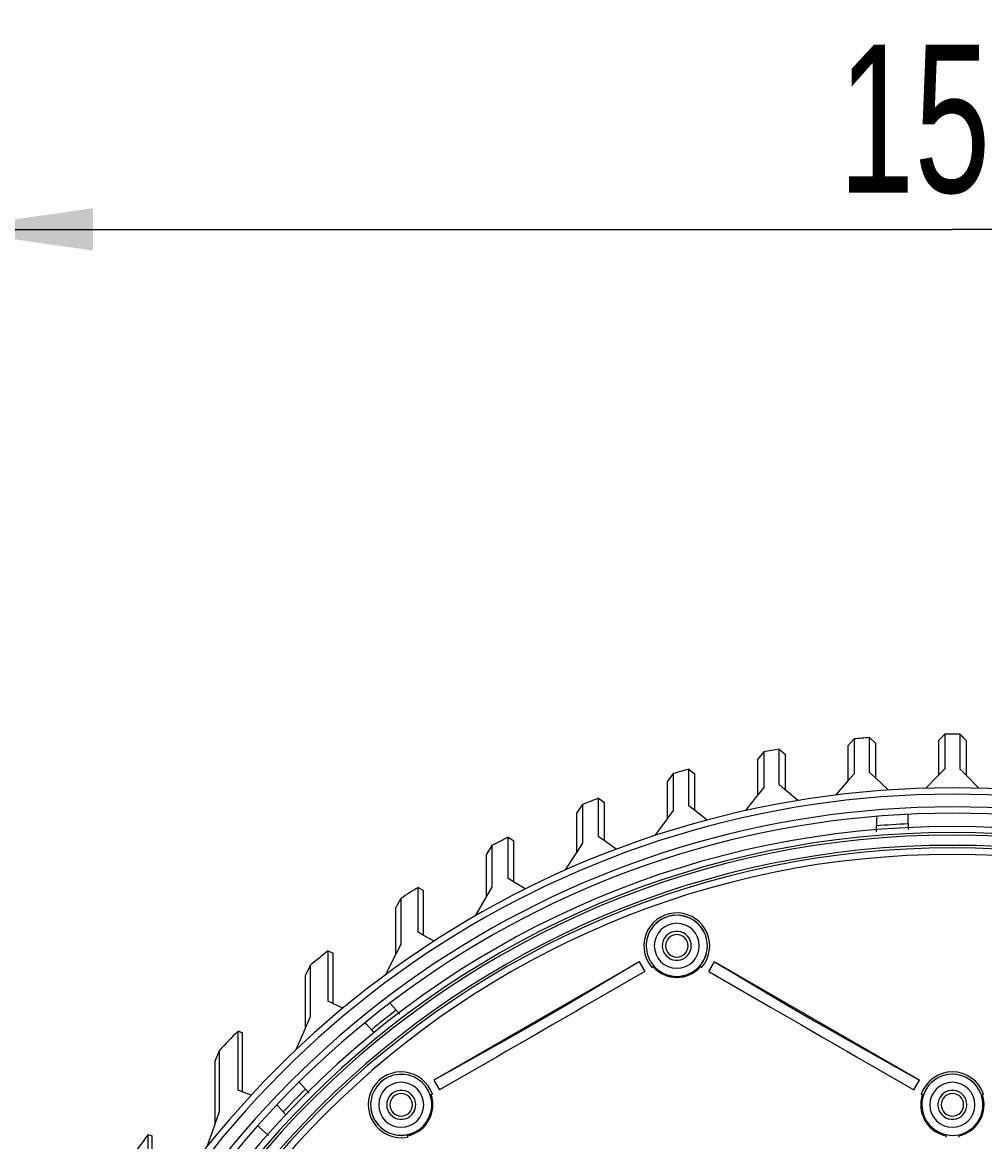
# Model space of a CAD drawing. Extents: x 0 to 297, y 0 to 210.
# Tile 17 of 41: x 86 to 109, y 163 to 190. Entities that reach past the tile are written whole.
import ezdxf
from ezdxf.enums import TextEntityAlignment as Align

# ---------------------------------------------------------------- set-up
doc = ezdxf.new("R2010")
doc.units = 0
doc.header["$LTSCALE"] = 16.335
doc.header["$MEASUREMENT"] = 0
doc.layers.get('0').update_dxf_attribs({"linetype": 'CONTINUOUS'})
doc.styles.get("Standard").update_dxf_attribs({"font": 'txt', "width": 0.7})
doc.dimstyles.get("Standard").update_dxf_attribs({"dimtxt": 0.18, "dimasz": 0.18, "dimexe": 0.18, "dimexo": 0.0625, "dimgap": 0.09, "dimtad": 0, "dimtih": 1, "dimtoh": 1, "dimdec": 4, "dimzin": 0, "dimdsep": 46, "dimtxsty": 'STANDARD', "dimcen": 0.09, "dimadec": 0, "dimazin": 0, "dimtfac": 1, "dimtdec": 4, "dimtofl": 0, "dimtmove": 0, "dimatfit": 3, "dimfxl": 1, "dimtolj": 1, "dimtzin": 0, "dimarcsym": 0})

# ---------------------------------------------------------------- blocks, each defined once
blk = doc.blocks.new('_FILLED')
at = {"color": 0, "linetype": 'ByBlock'}
blk.add_solid([(0, 0), (-1, 0.1429), (-1, -0.1429)], dxfattribs=at)
blk = doc.blocks.new('*D6')
at = {"color": 2, "linetype": 'Continuous'}
for p, q in [((84.042, 173.966), (84.042, 186.753)), ((131.742, 174.153), (131.742, 186.753)), ((84.042, 184.753), (107.892, 184.753)), ((131.742, 184.753), (107.892, 184.753))]:
    blk.add_line(p, q, dxfattribs=at)
at = {"color": 2, "linetype": 'Continuous', "xscale": 3.5, "yscale": 3.5, "zscale": 3.5, "rotation": 180}
blk.add_blockref('_FILLED', (84.042, 184.753), dxfattribs=at)
at = {"color": 2, "linetype": 'Continuous', "xscale": 3.5, "yscale": 3.5, "zscale": 3.5}
blk.add_blockref('_FILLED', (131.742, 184.753), dxfattribs=at)
at = {"color": 2, "linetype": 'Continuous', "width": 0.690476}
blk.add_text('159', height=3.5, dxfattribs=at).set_placement((107.892, 185.628), align=Align.CENTER)
blk = doc.blocks.new('*D11')
at = {"color": 2, "linetype": 'Continuous'}
for p, q in [((74.292, 172.843), (74.292, 194.363)), ((141.492, 174.153), (141.492, 194.363)), ((74.292, 192.363), (107.892, 192.363)), ((141.492, 192.363), (107.892, 192.363))]:
    blk.add_line(p, q, dxfattribs=at)
at = {"color": 2, "linetype": 'Continuous', "xscale": 3.5, "yscale": 3.5, "zscale": 3.5, "rotation": 180}
blk.add_blockref('_FILLED', (74.292, 192.363), dxfattribs=at)
at = {"color": 2, "linetype": 'Continuous', "xscale": 3.5, "yscale": 3.5, "zscale": 3.5}
blk.add_blockref('_FILLED', (141.492, 192.363), dxfattribs=at)
at = {"color": 2, "linetype": 'Continuous', "width": 0.785714}
blk.add_text('224', height=3.5, dxfattribs=at).set_placement((107.892, 193.238), align=Align.CENTER)

msp = doc.modelspace()

# ---------------------------------------------------------------- linework, layer by layer
at = {"color": 7, "linetype": 'Continuous'}
for p, q in [((105.56966, 172.68329), (105.42037, 172.51868)), ((105.93088, 172.71586), (106.08037, 172.5782)), ((107.71254, 172.79598), (107.56237, 172.64468)), ((107.71237, 172.79598), (107.56237, 172.64485)), ((107.56237, 172.64485), (107.56237, 171.82124)), ((107.56237, 172.64485), (107.56237, 172.64485)), ((107.71237, 172.79598), (107.71237, 172.79598)), ((108.07238, 172.79598), (108.07238, 172.79588)), ((108.22237, 172.64485), (108.07238, 172.79598)), ((108.22237, 172.64556), (108.0732, 172.79587)), ((108.22237, 172.64485), (108.22237, 172.64475)), ((108.22237, 172.64475), (108.22237, 171.82124)), ((103.42572, 172.37466), (103.27837, 172.19657)), ((103.79061, 172.4413), (103.93837, 172.31709)), ((105.42037, 172.51868), (105.42037, 171.68791)), ((106.08037, 171.75082), (106.08037, 172.5782)), ((103.27837, 172.19657), (103.27837, 171.34715)), ((103.93837, 171.47471), (103.93837, 172.31709)), ((101.28049, 171.86184), (101.13637, 171.67026)), ((101.6516, 171.96568), (101.79637, 171.85493)), ((101.79637, 170.98509), (101.79637, 171.85493)), ((105.56984, 171.85699), (105.42037, 171.68791)), ((106.06969, 171.76081), (105.93068, 171.8908)), ((107.56237, 171.82124), (107.26249, 171.51287)), ((107.71274, 171.97586), (107.56237, 171.82124)), ((108.21162, 171.8323), (108.0724, 171.97546)), ((108.52226, 171.51287), (108.21162, 171.8323)), ((101.13637, 171.67026), (101.13637, 170.78911)), ((103.9282, 171.48336), (103.79064, 171.60016)), ((105.42037, 171.68791), (105.12264, 171.3511)), ((106.3797, 171.47092), (106.06969, 171.76081)), ((103.28922, 171.36068), (102.98555, 170.98194)), ((103.42565, 171.53083), (103.28922, 171.36068)), ((104.23441, 171.22333), (103.9282, 171.48336)), ((99.13389, 171.13024), (98.99437, 170.92516)), ((99.51393, 171.27655), (99.65437, 171.17925)), ((99.65437, 170.26703), (99.65437, 171.17925)), ((101.78669, 170.99254), (101.65171, 171.09629)), ((98.99437, 170.92516), (98.99437, 169.99627)), ((101.13637, 170.78911), (100.85134, 170.39554)), ((101.14712, 170.80394), (101.13637, 170.78911)), ((101.28041, 170.98798), (101.14712, 170.80394)), ((102.08628, 170.76225), (101.78669, 170.99254)), ((106.09237, 170.84781), (106.09237, 170.83027)), ((106.09237, 170.83027), (106.09237, 170.62205)), ((106.84237, 170.86861), (106.84237, 170.89656)), ((106.84237, 170.6713), (106.84237, 170.86861)), ((106.09237, 170.48353), (106.09237, 170.62205)), ((106.84237, 170.6713), (106.84237, 170.53484)), ((97.37774, 170.35378), (97.51237, 170.26991)), ((97.51237, 169.296), (97.51237, 170.26991)), ((99.64521, 170.27337), (99.51404, 170.36413)), ((99.93512, 170.07277), (99.64521, 170.27337)), ((96.98577, 170.15676), (96.85237, 169.93817)), ((98.99437, 169.99627), (98.72025, 169.57438)), ((99.00495, 170.01255), (98.99437, 169.99627)), ((99.13381, 170.21086), (99.00495, 170.01255)), ((96.85237, 169.93817), (96.85237, 168.94029)), ((95.24321, 169.16598), (95.37037, 169.09554)), ((96.98569, 169.17136), (96.86275, 168.95828)), ((97.50377, 169.30131), (97.37784, 169.37908)), ((97.7806, 169.13038), (97.50377, 169.30131)), ((94.8359, 168.90539), (94.71037, 168.67327)), ((95.37037, 168.03283), (95.37037, 169.09554)), ((96.85237, 168.94029), (96.59266, 168.49012)), ((96.86275, 168.95828), (96.85237, 168.94029)), ((94.71037, 168.67327), (94.71037, 167.57575)), ((95.36234, 168.0372), (95.2433, 168.10193)), ((95.62219, 167.89589), (95.36234, 168.0372)), ((93.11066, 167.66358), (93.22837, 167.60655)), ((93.22837, 166.41313), (93.22837, 167.60655)), ((94.71037, 167.57575), (94.46917, 167.09737)), ((94.72027, 167.59538), (94.71037, 167.57575)), ((94.83584, 167.82458), (94.72027, 167.59538)), ((92.68392, 167.31852), (92.56837, 167.07287)), ((100.47326, 167.40341), (95.61792, 164.60017)), ((100.47326, 167.40341), (100.60755, 167.17082)), ((102.1272, 167.17082), (102.26149, 167.40341)), ((107.11683, 164.60017), (102.26149, 167.40341)), ((92.56837, 167.07287), (92.56837, 165.82664)), ((100.60755, 167.17082), (99.14586, 166.32691)), ((100.80598, 167.28538), (100.77948, 167.27009)), ((100.82936, 167.29888), (100.80598, 167.28538)), ((101.92877, 167.28538), (101.90431, 167.2995)), ((101.95527, 167.27009), (101.92877, 167.28538)), ((102.1272, 167.17082), (103.58633, 166.32839)), ((93.22074, 166.41671), (93.11065, 166.46835)), ((93.45905, 166.30493), (93.22074, 166.41671)), ((94.59659, 166.40318), (94.5753, 166.42682)), ((94.72637, 166.25905), (94.59659, 166.40318)), ((94.72637, 166.25905), (94.81179, 166.16417)), ((99.14586, 166.32691), (98.97774, 166.22985)), ((103.58633, 166.32839), (103.75554, 166.2307)), ((92.68398, 166.09576), (92.57745, 165.84775)), ((98.97774, 166.22985), (98.43538, 165.91672)), ((103.75554, 166.2307), (104.30149, 165.91549)), ((90.98063, 165.76376), (90.98061, 165.76375)), ((90.98061, 165.76375), (91.08637, 165.72011)), ((91.08637, 165.72014), (90.98063, 165.76377)), ((91.08637, 165.7201), (91.08637, 165.72011)), ((91.08637, 164.32243), (91.08637, 165.7201)), ((92.56837, 165.82664), (92.35079, 165.3201)), ((92.57745, 165.84775), (92.56837, 165.82664)), ((93.98533, 165.9612), (94.02015, 165.92253)), ((94.02015, 165.92253), (94.13605, 165.7938)), ((94.13605, 165.7938), (94.1979, 165.72511)), ((98.43538, 165.91672), (97.93227, 165.62625)), ((104.30149, 165.91549), (104.80189, 165.62658)), ((97.93227, 165.62625), (97.33692, 165.28252)), ((104.80189, 165.62658), (105.39569, 165.28376)), ((90.52921, 165.29728), (90.42637, 165.03808)), ((97.33692, 165.28252), (97.11149, 165.15237)), ((105.39569, 165.28376), (105.62234, 165.1529)), ((90.42637, 165.03808), (90.42637, 163.55258)), ((97.11149, 165.15237), (95.7522, 164.36758)), ((105.62234, 165.1529), (106.98255, 164.36758)), ((92.43949, 164.53962), (92.42472, 164.55603)), ((92.57545, 164.38862), (92.43949, 164.53962)), ((95.61792, 164.60017), (95.7522, 164.36758)), ((106.98255, 164.36758), (107.11683, 164.60017)), ((91.07903, 164.3253), (90.9807, 164.36369)), ((91.28965, 164.24307), (91.07903, 164.3253)), ((92.66289, 164.29151), (92.57545, 164.38862)), ((95.55377, 164.25302), (95.52993, 164.23925)), ((95.58027, 164.26832), (95.55377, 164.25302)), ((107.18098, 164.25302), (107.15448, 164.26832)), ((107.20588, 164.23864), (107.18098, 164.25302)), ((108.60377, 164.25302), (108.57993, 164.23925)), ((108.63027, 164.26832), (108.60377, 164.25302)), ((91.89998, 164.01795), (91.933, 163.98129)), ((91.933, 163.98129), (92.05105, 163.85018)), ((90.52902, 163.84603), (90.4359, 163.57983)), ((92.11467, 163.77951), (92.05105, 163.85018)), ((90.42637, 163.55258), (90.23938, 163.01799)), ((90.4359, 163.57983), (90.42637, 163.55258)), ((91.4812, 163.48325), (91.44263, 163.5174)), ((91.70199, 163.28767), (91.4812, 163.48325)), ((88.85403, 163.31203), (88.94437, 163.28176)), ((88.94437, 161.5224), (88.94437, 163.28176)), ((94.99237, 163.30806), (94.99237, 163.28066)), ((94.99237, 163.28066), (94.99237, 163.25006)), ((107.74237, 163.28066), (107.74237, 163.30923)), ((107.74237, 163.25006), (107.74237, 163.28066)), ((108.04237, 163.30806), (108.04237, 163.28066)), ((108.04237, 163.28066), (108.04237, 163.25006))]:
    msp.add_line(p, q, dxfattribs=at)
for points in [[(105.56966, 172.68329), (105.56968, 172.47589), (105.56984, 171.85699)], [(105.93068, 171.8908), (105.93085, 172.50878), (105.93088, 172.71586)], [(107.71237, 172.79598), (107.71206, 172.5912), (107.71274, 171.97586)], [(108.07238, 172.79588), (108.07238, 172.59096), (108.0724, 171.97546)], [(103.42572, 172.37466), (103.42582, 172.16293), (103.42565, 171.53083)], [(103.79064, 171.60016), (103.79051, 172.2302), (103.79061, 172.4413)], [(101.28049, 171.86184), (101.28063, 171.64265), (101.28041, 170.98798)], [(101.65171, 171.09629), (101.65146, 171.74749), (101.6516, 171.96568)], [(99.13389, 171.13024), (99.13408, 171.02775), (99.13387, 170.72051), (99.13381, 170.21086)], [(99.51404, 170.36413), (99.51399, 170.86981), (99.51371, 171.17461), (99.51393, 171.27655)], [(97.37784, 169.37908), (97.37776, 169.91921), (97.37756, 170.24489), (97.37774, 170.35378)], [(96.98577, 170.15676), (96.98594, 170.0469), (96.98574, 169.71752), (96.98569, 169.17136)], [(95.2433, 168.10193), (95.24323, 168.69134), (95.24306, 169.04708), (95.24321, 169.16598)], [(94.8359, 168.90539), (94.83601, 168.78488), (94.83588, 168.42343), (94.83584, 167.82458)], [(93.11065, 166.46835), (93.11068, 167.13002), (93.11061, 167.53004), (93.11066, 167.66358)], [(92.68392, 167.31852), (92.68394, 167.18207), (92.6839, 166.77281), (92.68398, 166.09576)], [(100.47326, 167.40341), (99.9174, 167.06816), (99.32169, 166.71377), (98.6983, 166.3475), (98.05999, 165.97684), (97.41984, 165.60938), (96.79095, 165.25265), (96.18618, 164.91393), (95.61792, 164.60017)], [(102.26149, 167.40341), (102.81735, 167.06816), (103.41306, 166.71377), (104.03645, 166.3475), (104.67476, 165.97684), (105.31491, 165.60938), (105.9438, 165.25265), (106.54857, 164.91393), (107.11683, 164.60017)], [(90.9807, 164.36369), (90.98059, 165.1376), (90.98067, 165.60719), (90.98063, 165.76376)], [(90.52921, 165.29728), (90.52922, 165.13413), (90.52921, 164.64704), (90.52902, 163.84603)], [(88.85428, 161.54969), (88.85409, 162.31193), (88.85407, 162.86517), (88.85391, 163.19988), (88.85403, 163.31203)]]:
    msp.add_lwpolyline(points, dxfattribs=at)
for centre, radius, start, end in [((107.89237, 148.94666), 23.85, 94.717496, 95.588802), ((107.89237, 148.94666), 23.85, 89.567565, 90.432435), ((107.89237, 148.94666), 23.85, 99.903063, 100.794154), ((107.89237, 148.94666), 23.85, 105.169038, 106.094811), ((107.89237, 148.94666), 22.575, 22.603266, 157.396734), ((107.89237, 148.94666), 22.425, 22.619321, 157.380679), ((107.89237, 148.94666), 22.125, 22.650668, 157.348613), ((107.89237, 148.94666), 23.85, 110.566682, 111.545002), ((107.89237, 148.94666), 21.975, 22.300463, 157.698831), ((107.89237, 148.94666), 21.66, 90, 270), ((107.89237, 148.94666), 21.74998, 92.767079, 94.747149), ((107.89237, 148.94666), 21.66, 270, 90), ((107.89237, 148.94666), 23.85, 116.1591, 117.213013), ((107.89237, 148.94666), 21, 90, 270), ((107.89237, 148.94666), 21, 270, 90), ((107.89237, 148.94666), 23.85, 122.030007, 123.191647), ((101.36737, 167.78271), 0.78, 318.912511, 151.216554), ((101.36737, 167.78271), 0.78, 151.216554, 221.087489), ((101.36737, 167.78271), 0.3429, 0.000001, 169.341955), ((101.36737, 167.78271), 0.3429, 0.000001, 169.291852), ((101.36737, 167.78271), 0.3429, 169.291852, 179.999999), ((101.36737, 167.78271), 0.3429, 169.341955, 179.999999), ((107.89237, 148.94666), 23.85, 128.299959, 129.618371), ((101.36737, 167.78271), 0.3429, 180.000001, 349.341955), ((101.36737, 167.78271), 0.3429, 180.000001, 349.291852), ((101.36737, 167.78271), 0.3429, 349.291852, 359.999999), ((101.36737, 167.78271), 0.3429, 349.291852, 359.999999), ((101.36737, 167.78271), 0.3429, 349.341955, 359.999999), ((101.36737, 167.78271), 0.75, 221.537228, 318.462772), ((107.89237, 148.94666), 21.74998, 127.252851, 129.232921), ((107.89237, 148.94666), 23.85, 135.160826, 136.72027), ((94.84237, 164.0155), 0.78, 18.912511, 211.216562), ((107.89237, 164.0155), 0.78, 18.912511, 161.087489), ((107.89237, 148.94666), 21.74998, 134.767079, 136.747149), ((94.84237, 164.0155), 0.3429, 0.000001, 169.341955), ((94.84237, 164.0155), 0.3429, 0.000001, 169.291852), ((94.84237, 164.0155), 0.75, 281.537228, 11.72407), ((94.84237, 164.0155), 0.75, 11.72407, 18.462772), ((107.89238, 164.0155), 0.75, 168.147952, 258.462772), ((107.89238, 164.0155), 0.75, 161.537228, 168.147952), ((107.89237, 164.0155), 0.3429, 0.000001, 169.341955), ((107.89237, 164.0155), 0.3429, 0.000001, 169.291852), ((107.89237, 164.0155), 0.75, 281.537228, 11.72407), ((107.89237, 164.0155), 0.75, 11.72407, 18.462772), ((94.84237, 164.0155), 0.3429, 169.291852, 179.999999), ((94.84237, 164.0155), 0.3429, 169.291852, 179.999999), ((94.84237, 164.0155), 0.3429, 169.341955, 179.999999), ((94.84237, 164.0155), 0.3429, 180.000001, 349.291852), ((94.84237, 164.0155), 0.3429, 180.000001, 349.341955), ((94.84237, 164.0155), 0.3429, 180.000001, 349.291852), ((94.84237, 164.0155), 0.3429, 349.291852, 359.999999), ((94.84237, 164.0155), 0.3429, 349.291852, 359.999999), ((94.84237, 164.0155), 0.3429, 349.341955, 359.999999), ((107.89237, 164.0155), 0.3429, 169.291852, 179.999999), ((107.89237, 164.0155), 0.3429, 169.341955, 179.999999), ((107.89237, 164.0155), 0.3429, 180.000001, 349.291852), ((107.89237, 164.0155), 0.3429, 180.000001, 349.341955), ((107.89237, 164.0155), 0.3429, 180.000001, 349.291852), ((107.89237, 164.0155), 0.3429, 349.291852, 359.999999), ((107.89237, 164.0155), 0.3429, 349.291852, 359.999999), ((107.89237, 164.0155), 0.3429, 349.341955, 359.999999), ((94.84237, 164.0155), 0.78, 211.216562, 281.087489), ((107.89237, 148.94666), 23.85, 142.963655, 144.937446)]:
    msp.add_arc(centre, radius, start, end, dxfattribs=at)
at = {"color": 9, "linetype": 'Continuous'}
for centre, radius, start, end in [((107.89237, 148.94666), 21.51917, 90, 270), ((107.89237, 148.94666), 21.4592, 90, 270), ((107.89237, 148.94666), 21.51917, 270, 90), ((107.89237, 148.94666), 21.4592, 270, 90), ((107.89237, 148.94666), 21.21508, 90, 270), ((107.89237, 148.94666), 21.15512, 90, 270), ((107.89237, 148.94666), 21.21508, 270, 90), ((107.89237, 148.94666), 21.15512, 270, 90), ((101.36737, 167.78271), 0.7239, 0, 149.009199), ((101.36737, 167.78271), 0.7239, 150.871498, 170.765799), ((101.36737, 167.78271), 0.7239, 149.009199, 150.871498), ((101.36737, 167.78271), 0.5334, 0, 180), ((101.36737, 167.78271), 0.7239, 170.765799, 180), ((101.36737, 167.78271), 0.2667, 0, 180), ((101.36737, 167.78271), 0.7239, 180, 221.346561), ((101.36737, 167.78271), 0.5334, 180, 360), ((101.36737, 167.78271), 0.2667, 180, 0), ((101.36737, 167.78271), 0.7239, 319.783406, 350.765799), ((101.36737, 167.78271), 0.7239, 350.765799, 360), ((101.36737, 167.78271), 0.7239, 318.617754, 319.235859), ((101.36737, 167.78271), 0.7239, 319.235859, 319.783406), ((101.36737, 167.78271), 0.7239, 221.346561, 221.573389), ((101.36737, 167.78271), 0.7239, 221.573389, 318.617754), ((94.84237, 164.0155), 0.7239, 18.340749, 170.765799), ((107.89237, 164.0155), 0.7239, 18.340749, 159.809161), ((94.84237, 164.0155), 0.5334, 0, 180), ((107.89237, 164.0155), 0.5334, 0, 180), ((94.84237, 164.0155), 0.7239, 170.765799, 180), ((94.84237, 164.0155), 0.2667, 0, 180), ((94.84237, 164.0155), 0.7239, 17.068186, 18.340749), ((94.84237, 164.0155), 0.7239, 0, 17.068186), ((107.89237, 164.0155), 0.7239, 170.765799, 180), ((107.89237, 164.0155), 0.7239, 161.420036, 170.765799), ((107.89237, 164.0155), 0.7239, 159.809161, 161.420036), ((107.89237, 164.0155), 0.2667, 0, 180), ((107.89237, 164.0155), 0.7239, 17.068186, 18.340749), ((107.89237, 164.0155), 0.7239, 0, 17.068186), ((94.84237, 164.0155), 0.7239, 180, 211.359788), ((94.84237, 164.0155), 0.7239, 213.828743, 350.765799), ((94.84237, 164.0155), 0.5334, 180, 360), ((94.84237, 164.0155), 0.2667, 180, 0), ((94.84237, 164.0155), 0.7239, 350.765799, 360), ((107.89237, 164.0155), 0.7239, 180, 350.765799), ((107.89237, 164.0155), 0.5334, 180, 360), ((107.89237, 164.0155), 0.2667, 180, 0), ((107.89237, 164.0155), 0.7239, 350.765799, 360), ((94.84237, 164.0155), 0.7239, 211.359788, 213.828743)]:
    msp.add_arc(centre, radius, start, end, dxfattribs=at)
at = {"color": 3, "linetype": 'Continuous'}
for centre, start, end in [((101.36737, 167.78271), 0, 151.428993), ((101.36737, 167.78271), 153, 170.748987), ((101.36737, 167.78271), 151.428993, 153), ((101.36737, 167.78271), 170.748987, 180), ((101.36737, 167.78271), 180, 221.133658), ((101.36737, 167.78271), 318.866342, 350.748987), ((101.36737, 167.78271), 350.748987, 360), ((101.36737, 167.78271), 221.133658, 221.575432), ((101.36737, 167.78271), 221.575432, 225), ((101.36737, 167.78271), 225, 315), ((101.36737, 167.78271), 315, 318.424568), ((101.36737, 167.78271), 318.424568, 318.866342), ((94.84237, 164.0155), 18.316622, 170.748987), ((107.89237, 164.0155), 18.316622, 161.683378), ((94.84237, 164.0155), 170.748987, 180), ((94.84237, 164.0155), 18, 18.316622), ((94.84237, 164.0155), 0, 18), ((107.89237, 164.0155), 170.748987, 180), ((107.89237, 164.0155), 162, 170.748987), ((107.89237, 164.0155), 161.683378, 162), ((107.89237, 164.0155), 18, 18.316622), ((107.89237, 164.0155), 0, 18), ((94.84237, 164.0155), 180, 207), ((94.84237, 164.0155), 211.194284, 350.748987), ((94.84237, 164.0155), 350.748987, 360), ((107.89237, 164.0155), 180, 350.748987), ((107.89237, 164.0155), 350.748987, 360), ((94.84237, 164.0155), 207, 211.194284)]:
    msp.add_arc(centre, 0.7239, start, end, dxfattribs=at)

# ---------------------------------------------------------------- dimensions: what is measured, and where the dimension line sits
at = {"color": 2, "linetype": 'Continuous'}
dim = msp.add_linear_dim(base=(74.29237, 192.36267), p1=(141.49237, 174.15325), p2=(74.29237, 172.84326), angle=180, dimstyle='Standard', dxfattribs=at)
dim.commit()
dim.dimension.update_dxf_attribs({"geometry": '*D11', "text_midpoint": (103.76737, 194.98767), "dimtype": 128})
dim = msp.add_linear_dim(base=(131.74237, 184.75268), p1=(84.04237, 173.96611), p2=(131.74237, 174.15325), dimstyle='Standard', dxfattribs=at)
dim.commit()
dim.dimension.update_dxf_attribs({"geometry": '*D6', "text_midpoint": (104.26737, 187.37768), "dimtype": 128})

doc.saveas('drawing.dxf')
